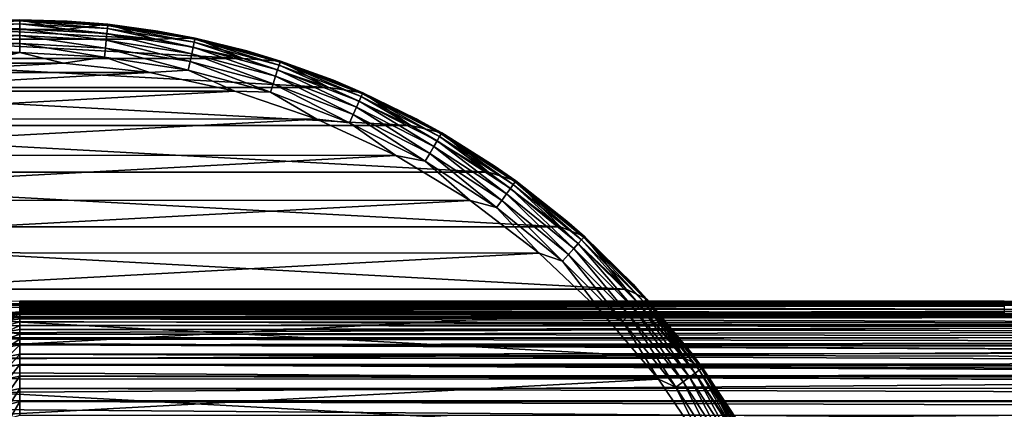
# Model space of a CAD drawing. Header units: metres. Extents: x -139 to 105, y -30 to 40.
# Tile 54 of 153: x -75 to -40, y 16 to 30. Entities that reach past the tile are written whole.
import ezdxf

# ---------------------------------------------------------------- set-up
doc = ezdxf.new("R2010")
doc.units = ezdxf.units.M
doc.layers.add('solid_150_SW0003', color=7, linetype='CONTINUOUS')

msp = doc.modelspace()

# ---------------------------------------------------------------- linework, layer by layer
at = {"layer": 'solid_150_SW0003'}
for points in [[(-78.135658, 29.835678, 3.937949), (-75, 30, 3.937949), (-76.61097, 29.655928, 3.637949)], [(-76.554932, 29.959677, 22.137949), (-75, 30, 3.937949), (-78.135658, 29.835678, 3.937949)], [(-75, 29.851307, 22.789078), (-75, 29.962393, 22.471731), (-78.13192, 29.798254, 22.471731)], [(-78.13192, 29.798254, 22.471731), (-75, 29.962393, 22.471731), (-76.554932, 29.959677, 22.137949)], [(-78.120308, 29.687778, 22.789078), (-75, 29.851307, 22.789078), (-78.13192, 29.798254, 22.471731)], [(-75, 29.672327, 23.073709), (-75, 29.851307, 22.789078), (-78.120308, 29.687778, 22.789078)], [(-75, 30, 3.937949), (-73.38903, 29.655928, 3.637949), (-76.61097, 29.655928, 3.637949)], [(-76.554932, 29.959677, 22.137949), (-73.311218, 29.952429, 22.137949), (-75, 30, 3.937949)], [(-75, 29.962393, 22.471731), (-73.311218, 29.952429, 22.137949), (-76.554932, 29.959677, 22.137949)], [(-75, 30, 3.937949), (-71.864342, 29.835678, 3.937949), (-73.38903, 29.655928, 3.637949)], [(-73.311218, 29.952429, 22.137949), (-71.864342, 29.835678, 3.937949), (-75, 30, 3.937949)], [(-75, 29.851307, 22.789078), (-71.879692, 29.687778, 22.789078), (-75, 29.962393, 22.471731)], [(-71.879692, 29.687778, 22.789078), (-71.86808, 29.798254, 22.471731), (-75, 29.962393, 22.471731)], [(-75, 29.962393, 22.471731), (-71.86808, 29.798254, 22.471731), (-73.311218, 29.952429, 22.137949)], [(-75, 29.672327, 23.073709), (-71.898399, 29.509779, 23.073709), (-75, 29.851307, 22.789078)], [(-71.898399, 29.509779, 23.073709), (-71.879692, 29.687778, 22.789078), (-75, 29.851307, 22.789078)], [(-71.864342, 29.835678, 3.937949), (-70.196785, 29.3083, 3.637949), (-73.38903, 29.655928, 3.637949)], [(-73.311218, 29.952429, 22.137949), (-70.08725, 29.595015, 22.137949), (-71.864342, 29.835678, 3.937949)], [(-71.86808, 29.798254, 22.471731), (-70.08725, 29.595015, 22.137949), (-73.311218, 29.952429, 22.137949)], [(-71.879692, 29.687778, 22.789078), (-68.793564, 29.198984, 22.789078), (-71.86808, 29.798254, 22.471731)], [(-68.793564, 29.198984, 22.789078), (-68.77047, 29.307642, 22.471731), (-71.86808, 29.798254, 22.471731)], [(-71.86808, 29.798254, 22.471731), (-68.77047, 29.307642, 22.471731), (-70.08725, 29.595015, 22.137949)], [(-71.864342, 29.835678, 3.937949), (-68.762802, 29.34446, 3.937949), (-70.196785, 29.3083, 3.637949)], [(-70.08725, 29.595015, 22.137949), (-68.762802, 29.34446, 3.937949), (-71.864342, 29.835678, 3.937949)], [(-79.803215, 29.3083, 3.637949), (-76.61097, 29.655928, 3.637949), (-70.196785, 29.3083, 3.637949)], [(-78.101601, 29.509779, 23.073709), (-75, 29.672327, 23.073709), (-78.120308, 29.687778, 22.789078)], [(-75, 29.434444, 23.311325), (-75, 29.672327, 23.073709), (-78.101601, 29.509779, 23.073709)], [(-78.076736, 29.273199, 23.311325), (-75, 29.434444, 23.311325), (-78.101601, 29.509779, 23.073709)], [(-75, 29.149612, 23.489986), (-75, 29.434444, 23.311325), (-78.076736, 29.273199, 23.311325)], [(-76.61097, 29.655928, 3.637949), (-73.38903, 29.655928, 3.637949), (-70.196785, 29.3083, 3.637949)], [(-75, 29.434444, 23.311325), (-71.923264, 29.273199, 23.311325), (-75, 29.672327, 23.073709)], [(-71.923264, 29.273199, 23.311325), (-71.898399, 29.509779, 23.073709), (-75, 29.672327, 23.073709)], [(-75, 29.149612, 23.489986), (-71.953033, 28.989927, 23.489986), (-75, 29.434444, 23.311325)], [(-71.953033, 28.989927, 23.489986), (-71.923264, 29.273199, 23.311325), (-75, 29.434444, 23.311325)], [(-71.923264, 29.273199, 23.311325), (-68.880234, 28.791231, 23.311325), (-71.898399, 29.509779, 23.073709)], [(-71.898399, 29.509779, 23.073709), (-68.83078, 29.023916, 23.073709), (-71.879692, 29.687778, 22.789078)], [(-68.880234, 28.791231, 23.311325), (-68.83078, 29.023916, 23.073709), (-71.898399, 29.509779, 23.073709)], [(-68.83078, 29.023916, 23.073709), (-68.793564, 29.198984, 22.789078), (-71.879692, 29.687778, 22.789078)], [(-70.08725, 29.595015, 22.137949), (-66.920715, 28.891611, 22.137949), (-68.762802, 29.34446, 3.937949)], [(-68.77047, 29.307642, 22.471731), (-66.920715, 28.891611, 22.137949), (-70.08725, 29.595015, 22.137949)], [(-82.946785, 28.617088, 3.637949), (-79.803215, 29.3083, 3.637949), (-67.053215, 28.617088, 3.637949)], [(-79.803215, 29.3083, 3.637949), (-70.196785, 29.3083, 3.637949), (-67.053215, 28.617088, 3.637949)], [(-78.046967, 28.989927, 23.489986), (-75, 29.149612, 23.489986), (-78.076736, 29.273199, 23.311325)], [(-78.046967, 28.989927, 23.489986), (-75, 28.83214, 23.600716), (-75, 29.149612, 23.489986)], [(-75, 29.149612, 23.489986), (-71.986221, 28.674194, 23.600716), (-71.953033, 28.989927, 23.489986)], [(-75, 29.149612, 23.489986), (-75, 28.83214, 23.600716), (-71.986221, 28.674194, 23.600716)], [(-71.953033, 28.989927, 23.489986), (-68.939453, 28.512623, 23.489986), (-71.923264, 29.273199, 23.311325)], [(-68.939453, 28.512623, 23.489986), (-68.880234, 28.791231, 23.311325), (-71.923264, 29.273199, 23.311325)], [(-68.762802, 29.34446, 3.937949), (-67.053215, 28.617088, 3.637949), (-70.196785, 29.3083, 3.637949)], [(-68.83078, 29.023916, 23.073709), (-65.83075, 28.22006, 23.073709), (-68.793564, 29.198984, 22.789078)], [(-68.793564, 29.198984, 22.789078), (-65.775436, 28.39028, 22.789078), (-68.77047, 29.307642, 22.471731)], [(-65.83075, 28.22006, 23.073709), (-65.775436, 28.39028, 22.789078), (-68.793564, 29.198984, 22.789078)], [(-65.775436, 28.39028, 22.789078), (-65.741112, 28.495928, 22.471731), (-68.77047, 29.307642, 22.471731)], [(-68.77047, 29.307642, 22.471731), (-65.741112, 28.495928, 22.471731), (-66.920715, 28.891611, 22.137949)], [(-68.762802, 29.34446, 3.937949), (-65.72934, 28.531649, 3.937949), (-67.053215, 28.617088, 3.637949)], [(-66.920715, 28.891611, 22.137949), (-65.72934, 28.531649, 3.937949), (-68.762802, 29.34446, 3.937949)], [(-78.046967, 28.989927, 23.489986), (-78.013779, 28.674194, 23.600716), (-75, 28.83214, 23.600716)], [(-75, 28.83214, 23.600716), (-78.013779, 28.674194, 23.600716), (-76.531624, 28.458479, 23.637949)], [(-75, 28.83214, 23.600716), (-76.531624, 28.458479, 23.637949), (-73.438652, 28.456863, 23.637949)], [(-71.986221, 28.674194, 23.600716), (-75, 28.83214, 23.600716), (-73.438652, 28.456863, 23.637949)], [(-71.953033, 28.989927, 23.489986), (-71.986221, 28.674194, 23.600716), (-69.005463, 28.202089, 23.600716)], [(-71.953033, 28.989927, 23.489986), (-69.005463, 28.202089, 23.600716), (-68.939453, 28.512623, 23.489986)], [(-68.939453, 28.512623, 23.489986), (-65.992271, 27.722929, 23.489986), (-68.880234, 28.791231, 23.311325)], [(-68.880234, 28.791231, 23.311325), (-65.904259, 27.99382, 23.311325), (-68.83078, 29.023916, 23.073709)], [(-65.992271, 27.722929, 23.489986), (-65.904259, 27.99382, 23.311325), (-68.880234, 28.791231, 23.311325)], [(-65.904259, 27.99382, 23.311325), (-65.83075, 28.22006, 23.073709), (-68.83078, 29.023916, 23.073709)], [(-66.920715, 28.891611, 22.137949), (-63.848637, 27.850441, 22.137949), (-65.72934, 28.531649, 3.937949)], [(-65.741112, 28.495928, 22.471731), (-63.848637, 27.850441, 22.137949), (-66.920715, 28.891611, 22.137949)], [(-85.993904, 27.589436, 3.637949), (-82.946785, 28.617088, 3.637949), (-64.006096, 27.589436, 3.637949)], [(-82.946785, 28.617088, 3.637949), (-67.053215, 28.617088, 3.637949), (-64.006096, 27.589436, 3.637949)], [(-73.438652, 28.456863, 23.637949), (-76.531624, 28.458479, 23.637949), (-79.596237, 28.126238, 23.637949)], [(-70.374382, 28.121422, 23.637949), (-73.438652, 28.456863, 23.637949), (-79.596237, 28.126238, 23.637949)], [(-71.986221, 28.674194, 23.600716), (-73.438652, 28.456863, 23.637949), (-70.374382, 28.121422, 23.637949)], [(-69.005463, 28.202089, 23.600716), (-71.986221, 28.674194, 23.600716), (-70.374382, 28.121422, 23.637949)], [(-68.939453, 28.512623, 23.489986), (-69.005463, 28.202089, 23.600716), (-66.090378, 27.420996, 23.600716)], [(-68.939453, 28.512623, 23.489986), (-66.090378, 27.420996, 23.600716), (-65.992271, 27.722929, 23.489986)], [(-65.72934, 28.531649, 3.937949), (-64.006096, 27.589436, 3.637949), (-67.053215, 28.617088, 3.637949)], [(-65.83075, 28.22006, 23.073709), (-62.931179, 27.107019, 23.073709), (-65.775436, 28.39028, 22.789078)], [(-65.775436, 28.39028, 22.789078), (-62.858379, 27.270527, 22.789078), (-65.741112, 28.495928, 22.471731)], [(-62.931179, 27.107019, 23.073709), (-62.858379, 27.270527, 22.789078), (-65.775436, 28.39028, 22.789078)], [(-62.858379, 27.270527, 22.789078), (-62.813198, 27.372007, 22.471731), (-65.741112, 28.495928, 22.471731)], [(-65.741112, 28.495928, 22.471731), (-62.813198, 27.372007, 22.471731), (-63.848637, 27.850441, 22.137949)], [(-65.72934, 28.531649, 3.937949), (-62.797745, 27.406294, 3.937949), (-64.006096, 27.589436, 3.637949)], [(-63.848637, 27.850441, 22.137949), (-62.797745, 27.406294, 3.937949), (-65.72934, 28.531649, 3.937949)], [(-70.374382, 28.121422, 23.637949), (-79.596237, 28.126238, 23.637949), (-82.614265, 27.464016, 23.637949)], [(-67.357048, 27.456047, 23.637949), (-70.374382, 28.121422, 23.637949), (-82.614265, 27.464016, 23.637949)], [(-69.005463, 28.202089, 23.600716), (-70.374382, 28.121422, 23.637949), (-67.357048, 27.456047, 23.637949)], [(-66.090378, 27.420996, 23.600716), (-69.005463, 28.202089, 23.600716), (-67.357048, 27.456047, 23.637949)], [(-65.904259, 27.99382, 23.311325), (-63.027931, 26.889704, 23.311325), (-65.83075, 28.22006, 23.073709)], [(-63.027931, 26.889704, 23.311325), (-62.931179, 27.107019, 23.073709), (-65.83075, 28.22006, 23.073709)], [(-65.992271, 27.722929, 23.489986), (-66.090378, 27.420996, 23.600716), (-63.272911, 26.339472, 23.600716)], [(-65.992271, 27.722929, 23.489986), (-63.143784, 26.629496, 23.489986), (-65.904259, 27.99382, 23.311325)], [(-65.992271, 27.722929, 23.489986), (-63.272911, 26.339472, 23.600716), (-63.143784, 26.629496, 23.489986)], [(-63.143784, 26.629496, 23.489986), (-63.027931, 26.889704, 23.311325), (-65.904259, 27.99382, 23.311325)], [(-63.848637, 27.850441, 22.137949), (-60.906925, 26.483679, 22.137949), (-62.797745, 27.406294, 3.937949)], [(-62.813198, 27.372007, 22.471731), (-60.906925, 26.483679, 22.137949), (-63.848637, 27.850441, 22.137949)], [(-88.909676, 26.24119, 3.637949), (-85.993904, 27.589436, 3.637949), (-61.090324, 26.24119, 3.637949)], [(-85.993904, 27.589436, 3.637949), (-64.006096, 27.589436, 3.637949), (-61.090324, 26.24119, 3.637949)], [(-67.357048, 27.456047, 23.637949), (-82.614265, 27.464016, 23.637949), (-85.539818, 26.478649, 23.637949)], [(-64.432549, 26.467632, 23.637949), (-67.357048, 27.456047, 23.637949), (-85.539818, 26.478649, 23.637949)], [(-66.090378, 27.420996, 23.600716), (-67.357048, 27.456047, 23.637949), (-64.432549, 26.467632, 23.637949)], [(-63.272911, 26.339472, 23.600716), (-66.090378, 27.420996, 23.600716), (-64.432549, 26.467632, 23.637949)], [(-62.797745, 27.406294, 3.937949), (-61.090324, 26.24119, 3.637949), (-64.006096, 27.589436, 3.637949)], [(-62.858379, 27.270527, 22.789078), (-60.074345, 25.85199, 22.789078), (-62.813198, 27.372007, 22.471731)], [(-60.074345, 25.85199, 22.789078), (-60.018803, 25.948193, 22.471731), (-62.813198, 27.372007, 22.471731)], [(-62.813198, 27.372007, 22.471731), (-60.018803, 25.948193, 22.471731), (-60.906925, 26.483679, 22.137949)], [(-62.797745, 27.406294, 3.937949), (-60, 25.980762, 3.937949), (-61.090324, 26.24119, 3.637949)], [(-60.906925, 26.483679, 22.137949), (-60, 25.980762, 3.937949), (-62.797745, 27.406294, 3.937949)], [(-63.027931, 26.889704, 23.311325), (-60.282776, 25.490976, 23.311325), (-62.931179, 27.107019, 23.073709)], [(-62.931179, 27.107019, 23.073709), (-60.163837, 25.696989, 23.073709), (-62.858379, 27.270527, 22.789078)], [(-60.282776, 25.490976, 23.311325), (-60.163837, 25.696989, 23.073709), (-62.931179, 27.107019, 23.073709)], [(-60.163837, 25.696989, 23.073709), (-60.074345, 25.85199, 22.789078), (-62.858379, 27.270527, 22.789078)], [(-63.143784, 26.629496, 23.489986), (-63.272911, 26.339472, 23.600716), (-60.583931, 24.969366, 23.600716)], [(-63.143784, 26.629496, 23.489986), (-60.425194, 25.244305, 23.489986), (-63.027931, 26.889704, 23.311325)], [(-63.143784, 26.629496, 23.489986), (-60.583931, 24.969366, 23.600716), (-60.425194, 25.244305, 23.489986)], [(-60.425194, 25.244305, 23.489986), (-60.282776, 25.490976, 23.311325), (-63.027931, 26.889704, 23.311325)], [(-64.432549, 26.467632, 23.637949), (-85.539818, 26.478649, 23.637949), (-88.33934, 25.185352, 23.637949)], [(-61.634369, 25.171408, 23.637949), (-64.432549, 26.467632, 23.637949), (-88.33934, 25.185352, 23.637949)], [(-63.272911, 26.339472, 23.600716), (-64.432549, 26.467632, 23.637949), (-61.634369, 25.171408, 23.637949)], [(-60.583931, 24.969366, 23.600716), (-63.272911, 26.339472, 23.600716), (-61.634369, 25.171408, 23.637949)], [(-60.906925, 26.483679, 22.137949), (-58.129971, 24.807301, 22.137949), (-60, 25.980762, 3.937949)], [(-60.018803, 25.948193, 22.471731), (-58.129971, 24.807301, 22.137949), (-60.906925, 26.483679, 22.137949)], [(-91.669731, 24.580061, 3.637949), (-88.909676, 26.24119, 3.637949), (-58.330269, 24.580061, 3.637949)], [(-88.909676, 26.24119, 3.637949), (-61.090324, 26.24119, 3.637949), (-58.330269, 24.580061, 3.637949)], [(-60, 25.980762, 3.937949), (-58.330269, 24.580061, 3.637949), (-61.090324, 26.24119, 3.637949)], [(-60.074345, 25.85199, 22.789078), (-57.453842, 24.150215, 22.789078), (-60.018803, 25.948193, 22.471731)], [(-57.453842, 24.150215, 22.789078), (-57.38855, 24.240084, 22.471731), (-60.018803, 25.948193, 22.471731)], [(-60.018803, 25.948193, 22.471731), (-57.38855, 24.240084, 22.471731), (-58.129971, 24.807301, 22.137949)], [(-60, 25.980762, 3.937949), (-57.366581, 24.270609, 3.937949), (-58.330269, 24.580061, 3.637949)], [(-58.129971, 24.807301, 22.137949), (-57.366581, 24.270609, 3.937949), (-60, 25.980762, 3.937949)], [(-60.282776, 25.490976, 23.311325), (-57.698868, 23.812965, 23.311325), (-60.163837, 25.696989, 23.073709)], [(-60.163837, 25.696989, 23.073709), (-57.559044, 24.005417, 23.073709), (-60.074345, 25.85199, 22.789078)], [(-57.698868, 23.812965, 23.311325), (-57.559044, 24.005417, 23.073709), (-60.163837, 25.696989, 23.073709)], [(-57.559044, 24.005417, 23.073709), (-57.453842, 24.150215, 22.789078), (-60.074345, 25.85199, 22.789078)], [(-60.425194, 25.244305, 23.489986), (-60.583931, 24.969366, 23.600716), (-58.052895, 23.325691, 23.600716)], [(-60.425194, 25.244305, 23.489986), (-57.866287, 23.582531, 23.489986), (-60.282776, 25.490976, 23.311325)], [(-60.425194, 25.244305, 23.489986), (-58.052895, 23.325691, 23.600716), (-57.866287, 23.582531, 23.489986)], [(-57.866287, 23.582531, 23.489986), (-57.698868, 23.812965, 23.311325), (-60.282776, 25.490976, 23.311325)], [(-61.634369, 25.171408, 23.637949), (-88.33934, 25.185352, 23.637949), (-90.989418, 23.591534, 23.637949)], [(-58.985909, 23.574783, 23.637949), (-61.634369, 25.171408, 23.637949), (-90.989418, 23.591534, 23.637949)], [(-60.583931, 24.969366, 23.600716), (-61.634369, 25.171408, 23.637949), (-58.985909, 23.574783, 23.637949)], [(-58.052895, 23.325691, 23.600716), (-60.583931, 24.969366, 23.600716), (-58.985909, 23.574783, 23.637949)], [(-94.225502, 22.637026, 3.637949), (-91.669731, 24.580061, 3.637949), (-55.774498, 22.637026, 3.637949)], [(-91.669731, 24.580061, 3.637949), (-58.330269, 24.580061, 3.637949), (-55.774498, 22.637026, 3.637949)], [(-57.366581, 24.270609, 3.937949), (-55.774498, 22.637026, 3.637949), (-58.330269, 24.580061, 3.637949)], [(-58.129971, 24.807301, 22.137949), (-55.550243, 22.840904, 22.137949), (-57.366581, 24.270609, 3.937949)], [(-57.38855, 24.240084, 22.471731), (-55.550243, 22.840904, 22.137949), (-58.129971, 24.807301, 22.137949)], [(-57.559044, 24.005417, 23.073709), (-55.145336, 22.050837, 23.073709), (-57.453842, 24.150215, 22.789078)], [(-57.453842, 24.150215, 22.789078), (-55.025578, 22.183844, 22.789078), (-57.38855, 24.240084, 22.471731)], [(-55.145336, 22.050837, 23.073709), (-55.025578, 22.183844, 22.789078), (-57.453842, 24.150215, 22.789078)], [(-55.025578, 22.183844, 22.789078), (-54.951248, 22.266396, 22.471731), (-57.38855, 24.240084, 22.471731)], [(-57.38855, 24.240084, 22.471731), (-54.951248, 22.266396, 22.471731), (-55.550243, 22.840904, 22.137949)], [(-57.366581, 24.270609, 3.937949), (-54.926197, 22.294449, 3.937949), (-55.774498, 22.637026, 3.637949)], [(-55.550243, 22.840904, 22.137949), (-54.926197, 22.294449, 3.937949), (-57.366581, 24.270609, 3.937949)], [(-57.866287, 23.582531, 23.489986), (-55.495102, 21.662384, 23.489986), (-57.698868, 23.812965, 23.311325)], [(-57.698868, 23.812965, 23.311325), (-55.304512, 21.874056, 23.311325), (-57.559044, 24.005417, 23.073709)], [(-55.495102, 21.662384, 23.489986), (-55.304512, 21.874056, 23.311325), (-57.698868, 23.812965, 23.311325)], [(-55.304512, 21.874056, 23.311325), (-55.145336, 22.050837, 23.073709), (-57.559044, 24.005417, 23.073709)], [(-58.985909, 23.574783, 23.637949), (-90.989418, 23.591534, 23.637949), (-93.443436, 21.72687, 23.637949)], [(-56.533897, 21.70763, 23.637949), (-58.985909, 23.574783, 23.637949), (-93.443436, 21.72687, 23.637949)], [(-58.052895, 23.325691, 23.600716), (-58.985909, 23.574783, 23.637949), (-56.533897, 21.70763, 23.637949)], [(-57.866287, 23.582531, 23.489986), (-58.052895, 23.325691, 23.600716), (-55.707531, 21.426456, 23.600716)], [(-57.866287, 23.582531, 23.489986), (-55.707531, 21.426456, 23.600716), (-55.495102, 21.662384, 23.489986)], [(-55.707531, 21.426456, 23.600716), (-58.052895, 23.325691, 23.600716), (-56.533897, 21.70763, 23.637949)], [(-55.550243, 22.840904, 22.137949), (-53.197895, 20.607481, 22.137949), (-54.926197, 22.294449, 3.937949)], [(-54.951248, 22.266396, 22.471731), (-53.197895, 20.607481, 22.137949), (-55.550243, 22.840904, 22.137949)], [(-96.563995, 20.422474, 3.637949), (-94.225502, 22.637026, 3.637949), (-53.436005, 20.422474, 3.637949)], [(-94.225502, 22.637026, 3.637949), (-55.774498, 22.637026, 3.637949), (-53.436005, 20.422474, 3.637949)], [(-54.926197, 22.294449, 3.937949), (-53.436005, 20.422474, 3.637949), (-55.774498, 22.637026, 3.637949)], [(-55.304512, 21.874056, 23.311325), (-53.125946, 19.695488, 23.311325), (-55.145336, 22.050837, 23.073709)], [(-55.145336, 22.050837, 23.073709), (-52.949165, 19.854662, 23.073709), (-55.025578, 22.183844, 22.789078)], [(-53.125946, 19.695488, 23.311325), (-52.949165, 19.854662, 23.073709), (-55.145336, 22.050837, 23.073709)], [(-55.025578, 22.183844, 22.789078), (-52.816154, 19.974422, 22.789078), (-54.951248, 22.266396, 22.471731)], [(-52.949165, 19.854662, 23.073709), (-52.816154, 19.974422, 22.789078), (-55.025578, 22.183844, 22.789078)], [(-52.816154, 19.974422, 22.789078), (-52.733604, 20.048754, 22.471731), (-54.951248, 22.266396, 22.471731)], [(-54.951248, 22.266396, 22.471731), (-52.733604, 20.048754, 22.471731), (-53.197895, 20.607481, 22.137949)], [(-54.926197, 22.294449, 3.937949), (-52.705551, 20.073803, 3.937949), (-53.436005, 20.422474, 3.637949)], [(-53.197895, 20.607481, 22.137949), (-52.705551, 20.073803, 3.937949), (-54.926197, 22.294449, 3.937949)], [(-56.533897, 21.70763, 23.637949), (-93.443436, 21.72687, 23.637949), (-95.688896, 19.601355, 23.637949)], [(-54.290783, 19.579901, 23.637949), (-56.533897, 21.70763, 23.637949), (-95.688896, 19.601355, 23.637949)], [(-55.707531, 21.426456, 23.600716), (-56.533897, 21.70763, 23.637949), (-54.290783, 19.579901, 23.637949)], [(-55.495102, 21.662384, 23.489986), (-53.337616, 19.504898, 23.489986), (-55.304512, 21.874056, 23.311325)], [(-53.337616, 19.504898, 23.489986), (-53.125946, 19.695488, 23.311325), (-55.304512, 21.874056, 23.311325)], [(-55.495102, 21.662384, 23.489986), (-55.707531, 21.426456, 23.600716), (-53.573544, 19.292467, 23.600716)], [(-53.573544, 19.292467, 23.600716), (-55.707531, 21.426456, 23.600716), (-54.290783, 19.579901, 23.637949)], [(-55.495102, 21.662384, 23.489986), (-53.573544, 19.292467, 23.600716), (-53.337616, 19.504898, 23.489986)], [(-98.643539, 17.972895, 3.637949), (-96.563995, 20.422474, 3.637949), (-51.356461, 17.972895, 3.637949)], [(-96.563995, 20.422474, 3.637949), (-53.436005, 20.422474, 3.637949), (-51.356461, 17.972895, 3.637949)], [(-52.705551, 20.073803, 3.937949), (-51.356461, 17.972895, 3.637949), (-53.436005, 20.422474, 3.637949)], [(-53.197895, 20.607481, 22.137949), (-51.100433, 18.133141, 22.137949), (-52.705551, 20.073803, 3.937949)], [(-52.733604, 20.048754, 22.471731), (-51.100433, 18.133141, 22.137949), (-53.197895, 20.607481, 22.137949)], [(-26.666658, 19.964184, 77.259071), (-75.000366, 19.999994, 76.063179), (-115.500031, 19.854145, 78.473724)], [(-26.666658, 19.856575, 78.453621), (-26.666658, 19.964184, 77.259071), (-115.500031, 19.854145, 78.473724)], [(-57.50016, 19.999994, 76.062805), (-75.000366, 19.999994, 76.063179), (-26.666658, 19.964184, 77.259071)], [(-75.000343, 19.999086, 75.441872), (-75.000366, 19.999994, 76.063179), (-57.50016, 19.999994, 76.062805)], [(-75.000343, 19.999086, 75.441872), (-57.50016, 19.999994, 76.062805), (-40.000031, 19.987135, 73.632484)], [(-75.000343, 19.999086, 75.441872), (-40.000031, 19.987135, 73.632484), (-75.000328, 19.996407, 74.811134)], [(-75.000328, 19.996407, 74.811134), (-40.000031, 19.987135, 73.632484), (-75.000313, 19.992052, 74.174332)], [(-75.000313, 19.992052, 74.174332), (-40.000031, 19.987135, 73.632484), (-75.000298, 19.986113, 73.534615)], [(-75.000298, 19.986113, 73.534615), (-40.000031, 19.987135, 73.632484), (-40.000031, 19.951254, 71.162354)], [(-75.000298, 19.986113, 73.534615), (-40.000031, 19.951254, 71.162354), (-75.000282, 19.978672, 72.894989)], [(-75.000282, 19.978672, 72.894989), (-40.000031, 19.951254, 71.162354), (-75.000259, 19.96982, 72.258331)], [(-75.000259, 19.96982, 72.258331), (-40.000031, 19.951254, 71.162354), (-75.000244, 19.95966, 71.628304)], [(-75.000244, 19.95966, 71.628304), (-40.000031, 19.951254, 71.162354), (-75.000229, 19.948301, 71.009209)], [(-75.000229, 19.948301, 71.009209), (-40.000031, 19.951254, 71.162354), (-39.999989, 19.8969, 68.834679)], [(-57.50016, 19.999994, 76.062805), (-40, 19.999994, 76.063011), (-40.000031, 19.987135, 73.632484)], [(-26.666658, 19.964184, 77.259071), (-40, 19.999994, 76.063011), (-57.50016, 19.999994, 76.062805)], [(-52.949165, 19.854662, 23.073709), (-50.994583, 17.440956, 23.073709), (-52.816154, 19.974422, 22.789078)], [(-52.816154, 19.974422, 22.789078), (-50.849785, 17.546158, 22.789078), (-52.733604, 20.048754, 22.471731)], [(-50.994583, 17.440956, 23.073709), (-50.849785, 17.546158, 22.789078), (-52.816154, 19.974422, 22.789078)], [(-50.849785, 17.546158, 22.789078), (-50.759914, 17.611452, 22.471731), (-52.733604, 20.048754, 22.471731)], [(-52.733604, 20.048754, 22.471731), (-50.759914, 17.611452, 22.471731), (-51.100433, 18.133141, 22.137949)], [(-52.705551, 20.073803, 3.937949), (-50.729389, 17.633421, 3.937949), (-51.356461, 17.972895, 3.637949)], [(-51.100433, 18.133141, 22.137949), (-50.729389, 17.633421, 3.937949), (-52.705551, 20.073803, 3.937949)], [(-40.000031, 19.987135, 73.632484), (-40, 19.999994, 76.063011), (-12.319508, 19.995113, 74.596092)], [(-40.000031, 19.987135, 73.632484), (-12.319508, 19.995113, 74.596092), (-12.89936, 19.980879, 73.069695)], [(-40.000031, 19.987135, 73.632484), (-12.89936, 19.980879, 73.069695), (-13.281672, 19.957729, 71.51664)], [(-40.000031, 19.951254, 71.162354), (-40.000031, 19.987135, 73.632484), (-13.281672, 19.957729, 71.51664)], [(-40.000031, 19.951254, 71.162354), (-13.281672, 19.957729, 71.51664), (-13.474427, 19.925066, 69.931877)], [(-39.999989, 19.8969, 68.834679), (-40.000031, 19.951254, 71.162354), (-13.474427, 19.925066, 69.931877)], [(-26.666658, 19.677078, 79.642204), (-26.666658, 19.856575, 78.453621), (-115.500031, 19.854145, 78.473724)], [(-26.666658, 19.677078, 79.642204), (-115.500031, 19.854145, 78.473724), (-115.500031, 19.418781, 80.849281)], [(-26.666658, 19.425724, 80.821022), (-26.666658, 19.677078, 79.642204), (-115.500031, 19.418781, 80.849281)], [(-54.290783, 19.579901, 23.637949), (-95.688896, 19.601355, 23.637949), (-97.685577, 17.250267, 23.637949)], [(-75.603729, 19.582069, 62.720615), (-75.000008, 19.627472, 62.943062), (-75, 19.582647, 62.397461)], [(-75.000229, 19.948301, 71.009209), (-39.999989, 19.8969, 68.834679), (-75.000206, 19.93399, 70.319687)], [(-75.000206, 19.93399, 70.319687), (-39.999989, 19.8969, 68.834679), (-75.000191, 19.918331, 69.649612)], [(-75.000191, 19.918331, 69.649612), (-39.999989, 19.8969, 68.834679), (-75.000168, 19.901348, 68.996193)], [(-75.000168, 19.901348, 68.996193), (-39.999989, 19.8969, 68.834679), (-75.000153, 19.883007, 68.356262)], [(-75.000153, 19.883007, 68.356262), (-39.999989, 19.8969, 68.834679), (-39.999947, 19.823351, 66.615646)], [(-75.000153, 19.883007, 68.356262), (-39.999947, 19.823351, 66.615646), (-75.00013, 19.863123, 67.725494)], [(-75.00013, 19.863123, 67.725494), (-39.999947, 19.823351, 66.615646), (-75.000114, 19.841467, 67.099091)], [(-75.000114, 19.841467, 67.099091), (-39.999947, 19.823351, 66.615646), (-75.000092, 19.817812, 66.475624)], [(-75.000092, 19.817812, 66.475624), (-39.999947, 19.823351, 66.615646), (-39.999958, 19.721525, 64.438614)], [(-75.000092, 19.817812, 66.475624), (-39.999958, 19.721525, 64.438614), (-75.000076, 19.79192, 65.857697)], [(-75.000076, 19.79192, 65.857697), (-39.999958, 19.721525, 64.438614), (-75.000061, 19.763594, 65.248016)], [(-75.000061, 19.763594, 65.248016), (-39.999958, 19.721525, 64.438614), (-75.000046, 19.732986, 64.649658)], [(-75.000046, 19.732986, 64.649658), (-39.999958, 19.721525, 64.438614), (-75.000038, 19.700434, 64.06559)], [(-75.000038, 19.700434, 64.06559), (-39.999958, 19.721525, 64.438614), (-40, 19.582647, 62.397461)], [(-75.000038, 19.700434, 64.06559), (-40, 19.582647, 62.397461), (-75.000023, 19.665907, 63.497677)], [(-75.000023, 19.665907, 63.497677), (-40, 19.582647, 62.397461), (-75.000008, 19.627472, 62.943062)], [(-75.000008, 19.627472, 62.943062), (-40, 19.582647, 62.397461), (-57.499996, 19.582645, 62.397446)], [(-75.000008, 19.627472, 62.943062), (-57.499996, 19.582645, 62.397446), (-75, 19.582647, 62.397461)], [(-53.337616, 19.504898, 23.489986), (-51.417469, 17.133713, 23.489986), (-53.125946, 19.695488, 23.311325)], [(-53.125946, 19.695488, 23.311325), (-51.187035, 17.301132, 23.311325), (-52.949165, 19.854662, 23.073709)], [(-51.417469, 17.133713, 23.489986), (-51.187035, 17.301132, 23.311325), (-53.125946, 19.695488, 23.311325)], [(-51.187035, 17.301132, 23.311325), (-50.994583, 17.440956, 23.073709), (-52.949165, 19.854662, 23.073709)], [(-26.666658, 19.102806, 81.985817), (-26.666658, 19.425724, 80.821022), (-115.500031, 19.418781, 80.849281)], [(-26.666658, 19.102806, 81.985817), (-115.500031, 19.418781, 80.849281), (-115.500031, 18.700256, 83.155029)], [(-52.296257, 17.226213, 23.637949), (-54.290783, 19.579901, 23.637949), (-97.685577, 17.250267, 23.637949)], [(-75.573273, 19.519211, 62.111435), (-75.603729, 19.582069, 62.720615), (-75, 19.582647, 62.397461)], [(-75.573273, 19.519211, 62.111435), (-75, 19.582647, 62.397461), (-75, 19.533089, 61.956478)], [(-75.544609, 19.425196, 61.502396), (-75.573273, 19.519211, 62.111435), (-75, 19.533089, 61.956478)], [(-75.544609, 19.425196, 61.502396), (-75, 19.533089, 61.956478), (-75, 19.463993, 61.518013)], [(-75.518036, 19.293688, 60.893475), (-75.544609, 19.425196, 61.502396), (-75, 19.463993, 61.518013)], [(-75.518036, 19.293688, 60.893475), (-75, 19.463993, 61.518013), (-75, 19.375483, 61.082932)], [(-75.518036, 19.293688, 60.893475), (-75, 19.375483, 61.082932), (-75, 19.267717, 60.6521)], [(-75.493668, 19.122334, 60.286659), (-75.518036, 19.293688, 60.893475), (-75, 19.267717, 60.6521)], [(-75.493668, 19.122334, 60.286659), (-75, 19.267717, 60.6521), (-75, 19.140892, 60.226357)], [(-10.873355, 19.446989, 61.426212), (-75, 19.582647, 62.397461), (-57.499996, 19.582645, 62.397446)], [(-10.873355, 19.446989, 61.426212), (-75, 19.533089, 61.956478), (-75, 19.582647, 62.397461)], [(-10.873355, 19.446989, 61.426212), (-75, 19.463993, 61.518013), (-75, 19.533089, 61.956478)], [(-10.873355, 19.446989, 61.426212), (-75, 19.375483, 61.082932), (-75, 19.463993, 61.518013)], [(-10.873355, 19.446989, 61.426212), (-9.948429, 19.224119, 60.497772), (-75, 19.375483, 61.082932)], [(-9.948429, 19.224119, 60.497772), (-75, 19.267717, 60.6521), (-75, 19.375483, 61.082932)], [(-9.948429, 19.224119, 60.497772), (-75, 19.140892, 60.226357), (-75, 19.267717, 60.6521)], [(-10.873355, 19.446989, 61.426212), (-57.499996, 19.582645, 62.397446), (-40, 19.582647, 62.397461)], [(-53.573544, 19.292467, 23.600716), (-54.290783, 19.579901, 23.637949), (-52.296257, 17.226213, 23.637949)], [(-53.337616, 19.504898, 23.489986), (-53.573544, 19.292467, 23.600716), (-51.674309, 16.947107, 23.600716)], [(-51.674309, 16.947107, 23.600716), (-53.573544, 19.292467, 23.600716), (-52.296257, 17.226213, 23.637949)], [(-53.337616, 19.504898, 23.489986), (-51.674309, 16.947107, 23.600716), (-51.417469, 17.133713, 23.489986)], [(-26.666658, 18.709743, 83.129967), (-26.666658, 19.102806, 81.985817), (-115.500031, 18.700256, 83.155029)], [(-75.471283, 18.91073, 59.685291), (-75.493668, 19.122334, 60.286659), (-75, 19.140892, 60.226357)], [(-75.471283, 18.91073, 59.685291), (-75, 19.140892, 60.226357), (-75, 18.995173, 59.806374)], [(-75.471283, 18.91073, 59.685291), (-75, 18.995173, 59.806374), (-75, 18.830847, 59.393082)], [(-75.450676, 18.658899, 59.092735), (-75.471283, 18.91073, 59.685291), (-75, 18.830847, 59.393082)], [(-9.948429, 19.224119, 60.497772), (-9.552825, 19.116753, 60.152439), (-75, 19.140892, 60.226357)], [(-9.426639, 19.081476, 60.047752), (-75, 18.995173, 59.806374), (-75, 19.140892, 60.226357)], [(-9.552825, 19.116753, 60.152439), (-9.426639, 19.081476, 60.047752), (-75, 19.140892, 60.226357)], [(-9.426639, 19.081476, 60.047752), (-8.863779, 18.920757, 59.612549), (-75, 18.995173, 59.806374)], [(-8.863779, 18.920757, 59.612549), (-75, 18.830847, 59.393082), (-75, 18.995173, 59.806374)], [(-8.863779, 18.920757, 59.612549), (-8.257293, 18.746494, 59.19965), (-75, 18.830847, 59.393082)], [(-26.666658, 18.248663, 84.247269), (-26.666658, 18.709743, 83.129967), (-115.500031, 18.700256, 83.155029)], [(-26.666658, 18.248663, 84.247269), (-115.500031, 18.700256, 83.155029), (-115.500031, 17.709042, 85.357368)], [(-75.450676, 18.658899, 59.092735), (-75, 18.830847, 59.393082), (-75, 18.648323, 58.987537)], [(-75.431641, 18.367086, 58.512615), (-75.450676, 18.658899, 59.092735), (-75, 18.648323, 58.987537)], [(-75.431641, 18.367086, 58.512615), (-75, 18.648323, 58.987537), (-75, 18.44808, 58.590755)], [(-8.257293, 18.746494, 59.19965), (-75, 18.648323, 58.987537), (-75, 18.830847, 59.393082)], [(-8.257293, 18.746494, 59.19965), (-7.599907, 18.560139, 58.807369), (-75, 18.648323, 58.987537)], [(-7.599907, 18.560139, 58.807369), (-75, 18.44808, 58.590755), (-75, 18.648323, 58.987537)], [(-7.599907, 18.560139, 58.807369), (-7.153288, 18.434151, 58.564709), (-75, 18.44808, 58.590755)], [(-26.666658, 17.721157, 85.334251), (-26.666658, 18.248663, 84.247269), (-115.500031, 17.709042, 85.357368)], [(-75.413956, 18.035622, 57.948715), (-75.431641, 18.367086, 58.512615), (-75, 18.44808, 58.590755)], [(-75.413956, 18.035622, 57.948715), (-75, 18.44808, 58.590755), (-75, 18.115625, 58.013988)], [(-6.151181, 18.160593, 58.087021), (-75, 18.115625, 58.013988), (-75, 18.44808, 58.590755)], [(-6.891417, 18.361059, 58.430973), (-6.151181, 18.160593, 58.087021), (-75, 18.44808, 58.590755)], [(-7.153288, 18.434151, 58.564709), (-6.891417, 18.361059, 58.430973), (-75, 18.44808, 58.590755)], [(-100.448036, 15.312876, 3.637949), (-98.643539, 17.972895, 3.637949), (-49.55196, 15.312876, 3.637949)], [(-98.643539, 17.972895, 3.637949), (-51.356461, 17.972895, 3.637949), (-49.55196, 15.312876, 3.637949)], [(-75.397423, 17.665096, 57.404694), (-75.413956, 18.035622, 57.948715), (-75, 18.115625, 58.013988)], [(-75.397423, 17.665096, 57.404694), (-75, 18.115625, 58.013988), (-75, 17.745928, 57.46117)], [(-6.151181, 18.160593, 58.087021), (-5.397943, 17.972485, 57.790405), (-75, 18.115625, 58.013988)], [(-4.61762, 17.79777, 57.534058), (-75, 17.745928, 57.46117), (-75, 18.115625, 58.013988)], [(-5.397943, 17.972485, 57.790405), (-4.61762, 17.79777, 57.534058), (-75, 18.115625, 58.013988)], [(-50.729389, 17.633421, 3.937949), (-49.55196, 15.312876, 3.637949), (-51.356461, 17.972895, 3.637949)], [(-51.100433, 18.133141, 22.137949), (-49.282375, 15.446808, 22.137949), (-50.729389, 17.633421, 3.937949)], [(-50.759914, 17.611452, 22.471731), (-49.282375, 15.446808, 22.137949), (-51.100433, 18.133141, 22.137949)], [(-26.666658, 17.128834, 86.387627), (-26.666658, 17.721157, 85.334251), (-115.500031, 17.709042, 85.357368)], [(-26.666658, 17.128834, 86.387627), (-115.500031, 17.709042, 85.357368), (-115.500031, 16.459593, 87.424171)], [(-75.381882, 17.257557, 56.883415), (-75.397423, 17.665096, 57.404694), (-75, 17.745928, 57.46117)], [(-75.381882, 17.257557, 56.883415), (-75, 17.745928, 57.46117), (-75, 17.340723, 56.934658)], [(-4.61762, 17.79777, 57.534058), (-3.817436, 17.638939, 57.314972), (-75, 17.745928, 57.46117)], [(-2.250258, 17.399609, 57.006809), (-75, 17.340723, 56.934658), (-75, 17.745928, 57.46117)], [(-3.022143, 17.503998, 57.13818), (-2.250258, 17.399609, 57.006809), (-75, 17.745928, 57.46117)], [(-3.817436, 17.638939, 57.314972), (-3.022143, 17.503998, 57.13818), (-75, 17.745928, 57.46117)], [(-50.994583, 17.440956, 23.073709), (-49.303009, 14.836164, 23.073709), (-50.849785, 17.546158, 22.789078)], [(-50.849785, 17.546158, 22.789078), (-49.14801, 14.925653, 22.789078), (-50.759914, 17.611452, 22.471731)], [(-49.303009, 14.836164, 23.073709), (-49.14801, 14.925653, 22.789078), (-50.849785, 17.546158, 22.789078)], [(-49.14801, 14.925653, 22.789078), (-49.051807, 14.981196, 22.471731), (-50.759914, 17.611452, 22.471731)], [(-50.759914, 17.611452, 22.471731), (-49.051807, 14.981196, 22.471731), (-49.282375, 15.446808, 22.137949)], [(-50.729389, 17.633421, 3.937949), (-49.019238, 15, 3.937949), (-49.55196, 15.312876, 3.637949)], [(-49.282375, 15.446808, 22.137949), (-49.019238, 15, 3.937949), (-50.729389, 17.633421, 3.937949)], [(-52.296257, 17.226213, 23.637949), (-97.685577, 17.250267, 23.637949), (-99.418167, 14.696926, 23.637949)], [(-50.56617, 14.670929, 23.637949), (-52.296257, 17.226213, 23.637949), (-99.418167, 14.696926, 23.637949)], [(-75.367195, 16.81559, 56.387455), (-75.381882, 17.257557, 56.883415), (-75, 17.340723, 56.934658)], [(-75.367195, 16.81559, 56.387455), (-75, 17.340723, 56.934658), (-75, 16.901983, 56.436775)], [(-2.250258, 17.399609, 57.006809), (-1.490329, 17.325424, 56.916134), (-75, 17.340723, 56.934658)], [(75, 16.904514, 56.439465), (-75, 16.901983, 56.436775), (-75, 17.340723, 56.934658)], [(0, 17.271215, 56.851219), (75, 16.904514, 56.439465), (-75, 17.340723, 56.934658)], [(-0.740243, 17.282368, 56.864483), (0, 17.271215, 56.851219), (-75, 17.340723, 56.934658)], [(-1.490329, 17.325424, 56.916134), (-0.740243, 17.282368, 56.864483), (-75, 17.340723, 56.934658)], [(-51.674309, 16.947107, 23.600716), (-52.296257, 17.226213, 23.637949), (-50.56617, 14.670929, 23.637949)], [(-51.417469, 17.133713, 23.489986), (-49.755695, 14.574806, 23.489986), (-51.187035, 17.301132, 23.311325)], [(-51.187035, 17.301132, 23.311325), (-49.509022, 14.717222, 23.311325), (-50.994583, 17.440956, 23.073709)], [(-49.755695, 14.574806, 23.489986), (-49.509022, 14.717222, 23.311325), (-51.187035, 17.301132, 23.311325)], [(-49.509022, 14.717222, 23.311325), (-49.303009, 14.836164, 23.073709), (-50.994583, 17.440956, 23.073709)], [(-26.666658, 16.47349, 87.404015), (-26.666658, 17.128834, 86.387627), (-115.500031, 16.459593, 87.424171)], [(-75.353226, 16.342054, 55.91938), (-75.367195, 16.81559, 56.387455), (-75, 16.901983, 56.436775)], [(-75.353226, 16.342054, 55.91938), (-75, 16.901983, 56.436775), (-75, 16.431969, 55.969814)], [(75, 16.904514, 56.439465), (75, 16.434439, 55.972115), (-75, 16.901983, 56.436775)], [(75, 16.434439, 55.972115), (-75, 16.431969, 55.969814), (-75, 16.901983, 56.436775)], [(-51.417469, 17.133713, 23.489986), (-51.674309, 16.947107, 23.600716), (-50.030636, 14.41607, 23.600716)], [(-50.030636, 14.41607, 23.600716), (-51.674309, 16.947107, 23.600716), (-50.56617, 14.670929, 23.637949)], [(-51.417469, 17.133713, 23.489986), (-50.030636, 14.41607, 23.600716), (-49.755695, 14.574806, 23.489986)], [(-26.666658, 15.757314, 88.3797), (-26.666658, 16.47349, 87.404015), (-115.500031, 16.459593, 87.424171)], [(-26.666658, 15.757314, 88.3797), (-115.500031, 16.459593, 87.424171), (-115.500031, 14.970132, 89.325302)], [(-75.339867, 15.840665, 55.481861), (-75.353226, 16.342054, 55.91938), (-75, 16.431969, 55.969814)], [(-75.339867, 15.840665, 55.481861), (-75, 16.431969, 55.969814), (-75, 15.93238, 55.535263)], [(75, 16.434439, 55.972115), (75, 15.934592, 55.53706), (-75, 16.431969, 55.969814)], [(75, 15.934592, 55.53706), (-75, 15.93238, 55.535263), (-75, 16.431969, 55.969814)]]:
    msp.add_3dface(points, dxfattribs=at)

doc.saveas('drawing.dxf')
